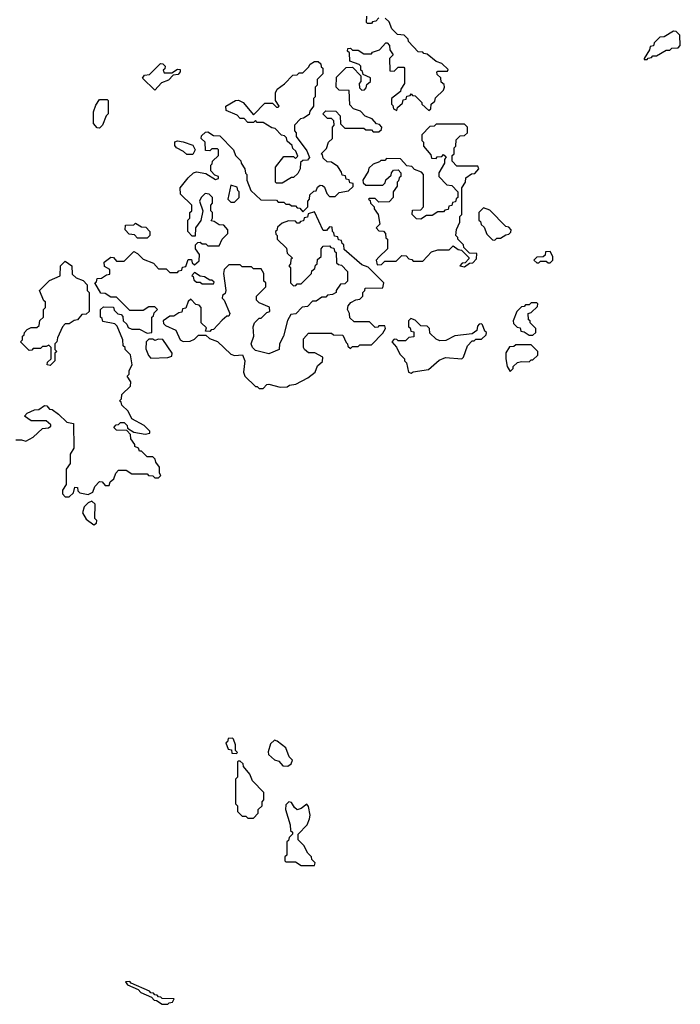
# Model space of a CAD drawing. Extents: x 2701205 to 2963787, y 496209 to 720276.
# Tile 105 of 154: x 2771255 to 2774730, y 700010 to 705190. Entities that reach past the tile are written whole.
import ezdxf

# ---------------------------------------------------------------- set-up
doc = ezdxf.new("R2010")
doc.units = 0

msp = doc.modelspace()

# ---------------------------------------------------------------- linework, layer by layer
at = {"layer": '0CON05XD'}
for points in [[(2773145, 705200), (2773128.3, 705181.7), (2773111.7, 705178.3), (2773105, 705170), (2773085, 705170), (2773080, 705175), (2773081.7, 705208.3)], [(2772185, 704390), (2772235, 704380), (2772285, 704350), (2772300, 704355), (2772300, 704365), (2772281.7, 704371.7), (2772260, 704395), (2772260, 704425), (2772268.3, 704431.7), (2772270, 704445), (2772300, 704475), (2772300, 704505), (2772295, 704510), (2772265, 704510), (2772255, 704500), (2772231.7, 704501.7), (2772230, 704545), (2772210, 704565), (2772211.7, 704578.3), (2772231.7, 704598.3), (2772245, 704600), (2772275, 704580), (2772308.3, 704578.3), (2772380, 704505), (2772390, 704475), (2772418.3, 704448.3), (2772420, 704435), (2772440, 704405), (2772443, 704383), (2772450, 704375), (2772450, 704345), (2772471.7, 704291.7), (2772523, 704243), (2772605, 704240), (2772615, 704230), (2772645, 704230), (2772655, 704220), (2772675, 704220), (2772685, 704210), (2772705, 704210), (2772715, 704200), (2772728.3, 704198.3), (2772745, 704180), (2772770, 704205), (2772770, 704235), (2772780, 704245), (2772781.7, 704268.3), (2772801.7, 704288.3), (2772815, 704290), (2772821.7, 704308.3), (2772835, 704320), (2772848.3, 704318.3), (2772858.3, 704308.3), (2772870, 704275), (2772885, 704260), (2772915, 704260), (2772935, 704280), (2772985, 704290), (2773008.3, 704311.7), (2773008.3, 704328.3), (2772991.7, 704331.7), (2772988.3, 704348.3), (2772971.7, 704351.7), (2772968.3, 704368.3), (2772951.7, 704371.7), (2772948.3, 704388.3), (2772928.3, 704418.3), (2772895, 704440), (2772871.7, 704441.7), (2772851.7, 704461.7), (2772848.3, 704478.3), (2772840, 704485), (2772868.3, 704511.7), (2772880, 704545), (2772900, 704565), (2772900, 704625), (2772910, 704635), (2772908.3, 704658.3), (2772895, 704670), (2772875, 704670), (2772850, 704695), (2772865, 704710), (2772918.3, 704708.3), (2772940, 704685), (2772941.7, 704641.7), (2772965, 704620), (2773065, 704620), (2773075, 704610), (2773105, 704610), (2773115, 704600), (2773145, 704600), (2773158.3, 704611.7), (2773160, 704625), (2773148.3, 704638.3), (2773131.7, 704641.7), (2773108.3, 704668.3), (2773071.7, 704681.7), (2773048.3, 704708.3), (2773011.7, 704721.7), (2772991.7, 704741.7), (2772988.3, 704818.3), (2772935, 704820), (2772920, 704835), (2772921.7, 704888.3), (2772971.7, 704938.3), (2773005, 704940), (2773050, 704895), (2773050, 704865), (2773040, 704855), (2773041.7, 704831.7), (2773055, 704820), (2773068.3, 704821.7), (2773078.3, 704831.7), (2773081.7, 704848.3), (2773100, 704865), (2773100, 704885), (2773061.7, 704901.7), (2773058.3, 704918.3), (2773050, 704925), (2773050, 704945), (2773040, 704955), (2772991.7, 704971.7), (2772990, 705015), (2772980, 705025), (2772981.7, 705038.3), (2772995, 705040), (2773005, 705030), (2773035, 705030), (2773065, 705010), (2773105, 705010), (2773111.7, 705018.3), (2773148.3, 705031.7), (2773181.7, 705068.3), (2773188.3, 705068.3), (2773200, 705055), (2773201.7, 705031.7), (2773220, 705005), (2773200, 704985), (2773201.7, 704921.7), (2773225, 704920), (2773245, 704940), (2773275, 704940), (2773280, 704935), (2773280, 704855), (2773260, 704825), (2773258.3, 704811.7), (2773210, 704775), (2773210, 704745), (2773218.3, 704738.3), (2773221.7, 704721.7), (2773238.3, 704711.7), (2773241.7, 704728.3), (2773268.3, 704751.7), (2773271.7, 704768.3), (2773288.3, 704771.7), (2773291.7, 704788.3), (2773308.3, 704791.7), (2773315, 704800), (2773321.7, 704791.7), (2773335, 704790), (2773370, 704755), (2773370, 704745), (2773407.5, 704712.5), (2773418.3, 704721.7), (2773420, 704745), (2773438.3, 704761.7), (2773441.7, 704778.3), (2773485, 704820), (2773490, 704835), (2773488.3, 704848.3), (2773471.7, 704861.7), (2773470, 704885), (2773451.7, 704901.7), (2773450, 704915), (2773455, 704920), (2773505, 704920), (2773508.3, 704928.3), (2773475, 704960), (2773445, 704970), (2773398.3, 705008.3), (2773381.7, 705011.7), (2773375, 705020), (2773351.7, 705021.7), (2773300, 705075), (2773298.3, 705088.3), (2773278.3, 705108.3), (2773241.7, 705111.7), (2773211.7, 705141.7), (2773198.3, 705178.3), (2773178.3, 705198.3)], [(2774555, 704980), (2774561.7, 704988.3), (2774578.3, 704991.7), (2774585, 705000), (2774605, 705000), (2774655, 705030), (2774675, 705030), (2774685, 705040), (2774718.3, 705041.7), (2774730, 705055), (2774728.3, 705108.3), (2774708.3, 705128.3), (2774695, 705130), (2774645, 705100), (2774621.7, 705098.3), (2774591.7, 705068.3), (2774588.3, 705051.7), (2774571.7, 705048.3), (2774568.3, 705031.7), (2774540, 704985), (2774540, 704980), (2774555, 704980)], [(2771965, 704820), (2771901.7, 704881.7), (2771911.7, 704898.3), (2771938.3, 704901.7), (2771995, 704960), (2772008.3, 704958.3), (2772020, 704945), (2772018.3, 704931.7), (2772010, 704925), (2772015, 704910), (2772055, 704910), (2772085, 704930), (2772098.3, 704928.3), (2772100, 704915), (2772088.3, 704901.7), (2772061.7, 704898.3), (2772038.3, 704871.7), (2772001.7, 704858.3), (2771965, 704820)], [(2772635, 704330), (2772605, 704330), (2772600, 704335), (2772600, 704415), (2772645, 704470), (2772695, 704470), (2772705, 704460), (2772718.3, 704471.7), (2772708.3, 704498.3), (2772691.7, 704511.7), (2772688.3, 704528.3), (2772661.7, 704551.7), (2772658.3, 704568.3), (2772648.3, 704578.3), (2772631.7, 704581.7), (2772598.3, 704618.3), (2772581.7, 704621.7), (2772535, 704650), (2772505, 704650), (2772495, 704660), (2772485, 704650), (2772455, 704650), (2772435, 704670), (2772415, 704670), (2772398.3, 704688.3), (2772341.7, 704711.7), (2772340, 704735), (2772390, 704765), (2772406.4, 704766.4), (2772430, 704755), (2772485, 704690), (2772545, 704750), (2772585, 704750), (2772605, 704730), (2772615, 704730), (2772620, 704735), (2772600, 704765), (2772600, 704805), (2772610, 704825), (2772648.3, 704851.7), (2772691.7, 704898.3), (2772715, 704900), (2772725, 704910), (2772745, 704910), (2772775, 704940), (2772783.3, 704956.7), (2772805, 704970), (2772825, 704970), (2772838.3, 704958.3), (2772841.7, 704941.7), (2772850, 704935), (2772850, 704905), (2772820, 704875), (2772820, 704845), (2772810, 704835), (2772810, 704785), (2772800, 704775), (2772800, 704735), (2772781.7, 704708.3), (2772778.3, 704691.7), (2772748.3, 704671.7), (2772731.7, 704668.3), (2772700, 704635), (2772700, 704605), (2772710, 704595), (2772710, 704575), (2772765, 704500), (2772780, 704465), (2772768.3, 704451.7), (2772745, 704450), (2772731.7, 704438.3), (2772730, 704405), (2772718.3, 704381.7), (2772695, 704360), (2772685, 704360), (2772635, 704330)], [(2771675, 704620), (2771661.7, 704621.7), (2771643.6, 704643.6), (2771643.9, 704706.1), (2771655, 704740), (2771675, 704770), (2771715, 704770), (2771720, 704765), (2771720, 704695), (2771710, 704685), (2771690, 704635), (2771675, 704620)], [(2773595, 703890), (2773621.7, 703908.3), (2773638.3, 703911.7), (2773658.3, 703931.7), (2773660, 703960), (2773621.7, 703961.7), (2773591.7, 703991.7), (2773590, 704005), (2773560, 704035), (2773560, 704045), (2773550, 704055), (2773553, 704087), (2773570, 704125), (2773570, 704155), (2773580, 704165), (2773580, 704305), (2773600, 704335), (2773601.7, 704358.3), (2773631.7, 704378.3), (2773648.3, 704381.7), (2773670, 704405), (2773665, 704420), (2773555, 704420), (2773530, 704445), (2773530, 704475), (2773540, 704485), (2773540, 704515), (2773550, 704525), (2773551.7, 704558.3), (2773571.7, 704578.3), (2773595, 704580), (2773610, 704595), (2773610, 704625), (2773595, 704640), (2773445, 704640), (2773435, 704630), (2773411.7, 704628.3), (2773370, 704585), (2773370, 704555), (2773380, 704545), (2773380, 704525), (2773418.3, 704478.3), (2773421.7, 704461.7), (2773445, 704460), (2773451.7, 704468.3), (2773475, 704470), (2773485, 704480), (2773498.3, 704468.3), (2773490, 704455), (2773490, 704435), (2773460, 704385), (2773460, 704365), (2773501.7, 704321.7), (2773528.3, 704318.3), (2773560, 704285), (2773560, 704255), (2773551.7, 704248.3), (2773548.3, 704231.7), (2773531.7, 704228.3), (2773528.3, 704211.7), (2773511.7, 704208.3), (2773508.3, 704191.7), (2773491.7, 704188.3), (2773485, 704180), (2773455, 704180), (2773425, 704160), (2773395, 704160), (2773365, 704140), (2773341.7, 704141.7), (2773320, 704165), (2773321.7, 704188.3), (2773365, 704190), (2773380, 704205), (2773380, 704375), (2773368.3, 704388.3), (2773331.7, 704401.7), (2773318.3, 704418.3), (2773291.7, 704421.7), (2773258.3, 704458.3), (2773185, 704460), (2773175, 704450), (2773155, 704450), (2773148.3, 704441.7), (2773115, 704430), (2773091.7, 704408.3), (2773088.3, 704391.7), (2773060, 704345), (2773061.7, 704331.7), (2773075, 704320), (2773165, 704320), (2773178.3, 704331.7), (2773181.7, 704348.3), (2773208.3, 704371.7), (2773210, 704385), (2773221.7, 704398.3), (2773245, 704400), (2773260, 704385), (2773260, 704365), (2773251.7, 704358.3), (2773248.3, 704341.7), (2773240, 704335), (2773240, 704315), (2773220, 704285), (2773220, 704255), (2773198.3, 704231.7), (2773145, 704230), (2773125, 704250), (2773095, 704250), (2773090, 704245), (2773098.3, 704238.3), (2773100, 704225), (2773120, 704205), (2773120, 704195), (2773140, 704165), (2773150, 704115), (2773130, 704095), (2773145, 704080), (2773168.3, 704078.3), (2773180, 704065), (2773181.7, 704041.7), (2773190, 704035), (2773190, 703985), (2773145, 703940), (2773130, 703925), (2773135, 703900), (2773158.3, 703901.7), (2773175, 703920), (2773235, 703920), (2773265, 703950), (2773288.3, 703948.3), (2773301.7, 703931.7), (2773318.3, 703928.3), (2773325, 703920), (2773375, 703920), (2773421.7, 703968.3), (2773455, 703980), (2773515, 703980), (2773535, 704000), (2773561.7, 703981.7), (2773578.3, 703978.3), (2773618.3, 703938.3), (2773618.3, 703931.7), (2773598.3, 703911.7), (2773581.7, 703908.3), (2773570, 703895), (2773595, 703890)], [(2772165, 704480), (2772135, 704480), (2772117, 704497), (2772080, 704515), (2772071.7, 704528.3), (2772071.7, 704548.3), (2772085, 704552.5), (2772115, 704547.5), (2772165, 704530), (2772177.5, 704505), (2772165, 704480)], [(2771235, 702980), (2771265, 702980), (2771287, 702973), (2771326.4, 702993.6), (2771375, 703040), (2771407, 703043), (2771418.3, 703051.7), (2771418.3, 703058.3), (2771395, 703080), (2771315, 703080), (2771280, 703105), (2771295, 703120), (2771333, 703137), (2771355, 703140), (2771385, 703160), (2771398.3, 703158.3), (2771411.7, 703141.7), (2771425, 703140), (2771460, 703115), (2771503, 703073), (2771537.5, 703065), (2771540, 702935), (2771520, 702905), (2771520, 702855), (2771500, 702825), (2771500, 702745), (2771480, 702715), (2771480, 702695), (2771495, 702680), (2771515, 702680), (2771538.3, 702701.7), (2771545, 702730), (2771558.3, 702728.3), (2771561.7, 702711.7), (2771571.7, 702701.7), (2771615, 702692.5), (2771640, 702705), (2771650, 702735), (2771675, 702760), (2771688.3, 702758.3), (2771705, 702740), (2771725, 702740), (2771731.7, 702758.3), (2771750, 702775), (2771760, 702805), (2771775, 702820), (2771815, 702820), (2771845, 702800), (2771925, 702800), (2771931.7, 702791.7), (2771955, 702790), (2771965, 702780), (2771985, 702780), (2771998.3, 702791.7), (2771990, 702805), (2771990, 702835), (2771971.7, 702861.7), (2771968.3, 702878.3), (2771955, 702890), (2771925, 702890), (2771895, 702920), (2771885, 702920), (2771880, 702935), (2771860, 702945), (2771860, 702955), (2771840, 702985), (2771838.3, 703008.3), (2771818.3, 703028.3), (2771765, 703030), (2771750, 703045), (2771761.7, 703058.3), (2771775, 703060), (2771785, 703070), (2771805, 703070), (2771820, 703055), (2771821.7, 703041.7), (2771855, 703020), (2771915, 703010), (2771940, 703015), (2771940, 703025), (2771910, 703055), (2771845, 703090), (2771825, 703130), (2771791.7, 703161.7), (2771788.3, 703178.3), (2771780, 703185), (2771790, 703195), (2771791.7, 703218.3), (2771838.3, 703261.7), (2771840, 703285), (2771820, 703315), (2771830, 703325), (2771830, 703345), (2771847.5, 703375), (2771837, 703427), (2771810, 703455), (2771810, 703465), (2771800, 703475), (2771797.5, 703505), (2771768.3, 703578.3), (2771755, 703590), (2771691.7, 703601.7), (2771688.3, 703618.3), (2771680, 703625), (2771680, 703665), (2771695, 703680), (2771748.3, 703678.3), (2771751.7, 703661.7), (2771771.7, 703641.7), (2771788.3, 703638.3), (2771798.3, 703628.3), (2771800, 703605), (2771818.3, 703588.3), (2771825, 703570), (2771845, 703562.5), (2771885, 703562.5), (2771925, 703540), (2771950, 703545), (2771950, 703625), (2771958.3, 703631.7), (2771961.7, 703648.3), (2771980, 703665), (2771965, 703680), (2771935, 703680), (2771905, 703660), (2771835, 703660), (2771765, 703730), (2771735, 703730), (2771705, 703750), (2771681.7, 703751.7), (2771650, 703805), (2771658.3, 703811.7), (2771661.7, 703828.3), (2771685, 703830), (2771711.7, 703848.3), (2771728.3, 703851.7), (2771730, 703875), (2771701.7, 703891.7), (2771700, 703915), (2771735, 703940), (2771748.3, 703938.3), (2771765, 703920), (2771805, 703920), (2771855, 703970), (2771875, 703960), (2771905, 703930), (2771958.3, 703908.3), (2771985, 703880), (2772025, 703880), (2772045, 703860), (2772085, 703860), (2772091.7, 703868.3), (2772108.3, 703871.7), (2772111.7, 703888.3), (2772128.3, 703891.7), (2772141.7, 703928.3), (2772158.3, 703928.3), (2772161.7, 703911.7), (2772175, 703900), (2772198.3, 703921.7), (2772200, 703955), (2772180, 703985), (2772180, 704005), (2772191.7, 704018.3), (2772205, 704020), (2772215, 704010), (2772235, 704010), (2772245, 704000), (2772305, 704000), (2772320, 704035), (2772350, 704065), (2772350, 704085), (2772328.3, 704108.3), (2772305, 704110), (2772278.3, 704128.3), (2772261.7, 704131.7), (2772270, 704145), (2772270, 704175), (2772260, 704185), (2772260, 704215), (2772270, 704225), (2772270, 704255), (2772251.7, 704271.7), (2772230, 704275), (2772210, 704255), (2772200, 704235), (2772217.5, 704185), (2772207, 704133), (2772180, 704095), (2772178.3, 704051.7), (2772161.7, 704051.7), (2772140, 704075), (2772140, 704135), (2772150, 704145), (2772150, 704175), (2772160, 704185), (2772160, 704215), (2772101.7, 704271.7), (2772100, 704305), (2772141.7, 704358.3), (2772170, 704385), (2772185, 704390)], [(2772385, 704230), (2772410, 704255), (2772410, 704285), (2772401.7, 704291.7), (2772398.3, 704308.3), (2772365, 704320), (2772350, 704245), (2772365, 704230), (2772385, 704230)], [(2772535, 703250), (2772555, 703270), (2772565, 703272.5), (2772625, 703257.5), (2772661.7, 703258.3), (2772675, 703267.5), (2772707, 703273), (2772770, 703305), (2772810, 703335), (2772821.7, 703368.3), (2772848.3, 703391.7), (2772850, 703415), (2772807, 703437), (2772775, 703437.5), (2772752.5, 703455), (2772747.5, 703465), (2772748.3, 703511.7), (2772775, 703540), (2772895, 703540), (2772905, 703532.5), (2772955, 703530), (2772971.7, 703491.7), (2772980, 703485), (2772981.7, 703471.7), (2772995, 703460), (2773005, 703470), (2773035, 703470), (2773045, 703480), (2773105, 703480), (2773165, 703540), (2773180, 703565), (2773175, 703580), (2773145, 703580), (2773138.3, 703571.7), (2773125, 703570), (2773095, 703600), (2773015, 703600), (2772991.7, 703621.7), (2772990, 703645), (2772980, 703665), (2772982.5, 703685), (2772997, 703703), (2773023, 703717), (2773045, 703720), (2773060, 703735), (2773060, 703755), (2773070, 703765), (2773071.7, 703778.3), (2773165, 703780), (2773170, 703805), (2773088.3, 703888.3), (2773055, 703900), (2772961.7, 703981.7), (2772960, 704005), (2772951.7, 704011.7), (2772948.3, 704028.3), (2772931.7, 704031.7), (2772928.3, 704048.3), (2772911.7, 704051.7), (2772908.3, 704068.3), (2772900, 704075), (2772898.3, 704098.3), (2772885, 704100), (2772868.3, 704081.7), (2772851.7, 704081.7), (2772805, 704180), (2772771.7, 704168.3), (2772768.3, 704151.7), (2772751.7, 704148.3), (2772748.3, 704131.7), (2772731.7, 704128.3), (2772725, 704120), (2772715, 704120), (2772705, 704130), (2772668.3, 704131.7), (2772635, 704120), (2772611.7, 704098.3), (2772608.3, 704081.7), (2772600, 704075), (2772601.7, 704061.7), (2772610, 704055), (2772610, 704035), (2772658.3, 703988.3), (2772661.7, 703961.7), (2772690, 703935), (2772681.7, 703928.3), (2772680, 703905), (2772670, 703895), (2772680, 703885), (2772680, 703805), (2772695, 703790), (2772708.3, 703791.7), (2772715, 703800), (2772735, 703800), (2772790, 703855), (2772791.7, 703868.3), (2772808.3, 703881.7), (2772811.7, 703898.3), (2772820, 703905), (2772821.7, 703928.3), (2772840, 703945), (2772840, 703985), (2772851.7, 703998.3), (2772885, 704000), (2772891.7, 703991.7), (2772908.3, 703988.3), (2772911.7, 703971.7), (2772920, 703965), (2772921.7, 703911.7), (2772931.7, 703901.7), (2772948.3, 703898.3), (2772980, 703865), (2772980, 703815), (2772965, 703800), (2772941.7, 703798.3), (2772920, 703765), (2772920, 703755), (2772900, 703745), (2772875, 703740), (2772865, 703730), (2772845, 703730), (2772815, 703710), (2772795, 703710), (2772768.3, 703681.7), (2772741.7, 703678.3), (2772708.3, 703641.7), (2772681.7, 703638.3), (2772663, 703607), (2772642.5, 703525), (2772622.5, 703485), (2772620, 703455), (2772565, 703432.5), (2772495, 703450), (2772480, 703465), (2772472.5, 703485), (2772487.5, 703525), (2772482.5, 703575), (2772490, 703595), (2772515, 703620), (2772525, 703620), (2772555, 703650), (2772570, 703655), (2772568.3, 703678.3), (2772515, 703700), (2772500, 703715), (2772500, 703735), (2772550, 703785), (2772550, 703805), (2772540, 703815), (2772540, 703855), (2772525, 703880), (2772485, 703880), (2772475, 703890), (2772425, 703890), (2772415, 703900), (2772355, 703900), (2772330, 703875), (2772327.5, 703855), (2772340, 703765), (2772335, 703750), (2772321.7, 703738.3), (2772320, 703725), (2772330, 703715), (2772360, 703645), (2772355, 703630), (2772345, 703630), (2772320.7, 703609.3), (2772275, 703560), (2772261.7, 703558.3), (2772255, 703550), (2772231.7, 703551.7), (2772238.3, 703568.3), (2772210, 703595), (2772210, 703675), (2772198.3, 703688.3), (2772181.7, 703691.7), (2772155, 703720), (2772141.7, 703708.3), (2772128.3, 703671.7), (2772111.7, 703668.3), (2772108.3, 703651.7), (2772091.7, 703648.3), (2772065, 703630), (2772045, 703630), (2772010, 703605), (2772011.7, 703591.7), (2772021.7, 703581.7), (2772076.4, 703556.4), (2772100, 703505), (2772115, 703497.5), (2772151.7, 703498.3), (2772175, 703510), (2772195, 703530), (2772235, 703530), (2772253, 703513), (2772295, 703497.5), (2772365, 703430), (2772385, 703423.3), (2772426.2, 703426.2), (2772438.8, 703395), (2772432.5, 703335), (2772440, 703315), (2772495, 703260), (2772505, 703260), (2772515, 703250), (2772535, 703250)], [(2773755, 704030), (2773765, 704040), (2773785, 704040), (2773811.7, 704058.3), (2773828.3, 704061.7), (2773838.3, 704071.7), (2773840, 704085), (2773828.3, 704098.3), (2773811.7, 704101.7), (2773728.3, 704188.3), (2773695, 704200), (2773670, 704175), (2773670, 704135), (2773678.3, 704128.3), (2773681.7, 704111.7), (2773698.3, 704098.3), (2773711.7, 704061.7), (2773741.7, 704031.7), (2773755, 704030)], [(2771925, 704040), (2771875, 704040), (2771858.3, 704058.3), (2771831.7, 704061.7), (2771810, 704085), (2771811.7, 704108.3), (2771855, 704110), (2771865, 704120), (2771895, 704100), (2771918.3, 704098.3), (2771940, 704075), (2771940, 704055), (2771925, 704040)], [(2774045, 703910), (2774060, 703925), (2774060, 703945), (2774045, 703970), (2774021.7, 703968.3), (2774018.3, 703951.7), (2774008.3, 703941.7), (2773975, 703940), (2773960, 703925), (2773975, 703910), (2773985, 703910), (2773995, 703920), (2774025, 703920), (2774035, 703910), (2774045, 703910)], [(2771415, 703370), (2771400, 703375), (2771401.7, 703388.3), (2771420, 703405), (2771420, 703465), (2771408.3, 703478.3), (2771395, 703470), (2771375, 703470), (2771365, 703460), (2771325, 703460), (2771318.3, 703451.7), (2771305, 703450), (2771260, 703495), (2771270, 703505), (2771270, 703525), (2771278.3, 703531.7), (2771280, 703545), (2771295, 703560), (2771315, 703570), (2771345, 703570), (2771358.3, 703581.7), (2771361.7, 703608.3), (2771380, 703625), (2771380, 703665), (2771390, 703675), (2771390, 703705), (2771381.7, 703711.7), (2771360, 703765), (2771411.7, 703818.3), (2771468.3, 703841.7), (2771470, 703895), (2771495, 703920), (2771530, 703895), (2771531.7, 703851.7), (2771551.7, 703831.7), (2771588.3, 703818.3), (2771610, 703795), (2771610, 703765), (2771620, 703755), (2771620, 703655), (2771605, 703640), (2771581.7, 703638.3), (2771558.3, 703611.7), (2771541.7, 703608.3), (2771515, 703590), (2771495, 703590), (2771480, 703575), (2771453, 703517), (2771450, 703495), (2771440, 703485), (2771440, 703455), (2771450, 703445), (2771440, 703435), (2771440, 703395), (2771415, 703370)], [(2772275, 703800), (2772278.3, 703808.3), (2772265, 703820), (2772255, 703820), (2772227, 703837), (2772205, 703840), (2772175, 703860), (2772160, 703845), (2772168.3, 703838.3), (2772171.7, 703821.7), (2772185, 703810), (2772205, 703810), (2772215, 703800), (2772275, 703800)], [(2773955, 703530), (2773970, 703545), (2773970, 703565), (2773940, 703595), (2773940, 703605), (2773931.7, 703611.7), (2773930, 703645), (2773945, 703650), (2773978.3, 703681.7), (2773980, 703695), (2773975, 703700), (2773945, 703700), (2773935, 703690), (2773915, 703690), (2773908.3, 703681.7), (2773895, 703680), (2773870, 703655), (2773850, 703605), (2773851.7, 703591.7), (2773871.7, 703571.7), (2773888.3, 703568.3), (2773891.7, 703551.7), (2773908.3, 703548.3), (2773935, 703530), (2773955, 703530)], [(2773315, 703330), (2773325, 703337.5), (2773405, 703350), (2773461.7, 703398.3), (2773495, 703413.3), (2773580, 703405), (2773590, 703415), (2773610, 703475), (2773635, 703500), (2773645, 703500), (2773655, 703510), (2773685, 703510), (2773708.3, 703531.7), (2773710, 703545), (2773701.7, 703551.7), (2773690, 703585), (2773685, 703590), (2773671.7, 703588.3), (2773663, 703577), (2773660, 703555), (2773635, 703537.5), (2773543.6, 703526.4), (2773497, 703503), (2773465, 703500), (2773445, 703510), (2773411.7, 703541.7), (2773410, 703565), (2773398.3, 703578.3), (2773365, 703580), (2773335, 703610), (2773311.7, 703618.3), (2773300, 703605), (2773300, 703575), (2773308.3, 703568.3), (2773311.7, 703551.7), (2773328.3, 703548.3), (2773328.3, 703521.7), (2773301.7, 703518.3), (2773285, 703500), (2773245, 703500), (2773238.3, 703508.3), (2773225, 703510), (2773212.5, 703495), (2773237, 703467), (2773255, 703430), (2773280, 703405), (2773280, 703395), (2773290, 703385), (2773300, 703335), (2773315, 703330)], [(2771945, 703410), (2772035, 703412.5), (2772055, 703420), (2772057.5, 703435), (2772008.3, 703508.3), (2771985, 703510), (2771965, 703502.5), (2771955, 703510), (2771935, 703510), (2771920, 703495), (2771918.3, 703458.3), (2771933, 703423), (2771945, 703410)], [(2773835, 703340), (2773850, 703355), (2773850, 703365), (2773873, 703387), (2773895, 703392.5), (2773935, 703390), (2773945, 703400), (2773955, 703400), (2773980, 703425), (2773980, 703445), (2773945, 703480), (2773865, 703480), (2773855, 703470), (2773831.7, 703468.3), (2773813, 703437), (2773812.5, 703405), (2773820, 703365), (2773835, 703340)], [(2771645, 702532.5), (2771658.3, 702541.7), (2771660, 702555), (2771650, 702565), (2771651.7, 702641.7), (2771635, 702657.5), (2771615, 702647.5), (2771595, 702627.5), (2771586.2, 702595), (2771605, 702562.5), (2771645, 702532.5)], [(2772395, 701330), (2772400, 701335), (2772390, 701345), (2772390, 701375), (2772380, 701405), (2772375, 701410), (2772351.7, 701408.3), (2772348.3, 701391.7), (2772340, 701385), (2772351.7, 701351.7), (2772368.3, 701348.3), (2772371.7, 701331.7), (2772395, 701330)], [(2772665, 701263.3), (2772682.5, 701275), (2772690, 701295), (2772671.7, 701311.7), (2772655, 701360), (2772610, 701395), (2772595, 701400), (2772575, 701380), (2772561.7, 701338.3), (2772564.1, 701324.1), (2772595, 701296.7), (2772618.8, 701288.8), (2772640, 701265), (2772665, 701263.3)], [(2772485, 700990), (2772510, 701015), (2772510, 701035), (2772530, 701055), (2772530, 701075), (2772540, 701085), (2772540, 701125), (2772480, 701185), (2772465, 701220), (2772431.7, 701261.7), (2772430, 701275), (2772415, 701290), (2772405, 701290), (2772400, 701285), (2772400, 701205), (2772390, 701195), (2772390, 701065), (2772400, 701055), (2772400, 701025), (2772425, 701000), (2772445, 701000), (2772455, 700990), (2772485, 700990)], [(2772805, 700740), (2772810, 700755), (2772791.7, 700771.7), (2772790, 700785), (2772770, 700805), (2772750, 700845), (2772720, 700875), (2772720, 700905), (2772766.7, 700955), (2772780, 700985), (2772782.5, 701005), (2772775, 701050), (2772765, 701062.5), (2772735, 701040), (2772715, 701033.8), (2772700, 701045), (2772685, 701072.5), (2772670, 701075), (2772655, 701060), (2772653.3, 701035), (2772677.5, 700955), (2772680, 700925), (2772690, 700915), (2772690, 700905), (2772671.7, 700888.3), (2772668.3, 700871.7), (2772660, 700865), (2772660, 700795), (2772650, 700785), (2772650, 700765), (2772655, 700760), (2772705, 700760), (2772735, 700740), (2772805, 700740)], [(2772035, 700010), (2772041.7, 700018.3), (2772058.3, 700021.7), (2772068.3, 700038.3), (2772005, 700040), (2771998.3, 700048.3), (2771985, 700050), (2771978.3, 700058.3), (2771965, 700060), (2771958.3, 700068.3), (2771945, 700070), (2771938.3, 700078.3), (2771841.7, 700121.7), (2771835, 700130), (2771811.7, 700128.3), (2771821.7, 700111.7), (2771878.3, 700088.3), (2771891.7, 700071.7), (2771948.3, 700048.3), (2771961.7, 700031.7), (2771975, 700030), (2772005, 700010), (2772035, 700010)]]:
    msp.add_lwpolyline(points, dxfattribs=at)

doc.saveas('drawing.dxf')
